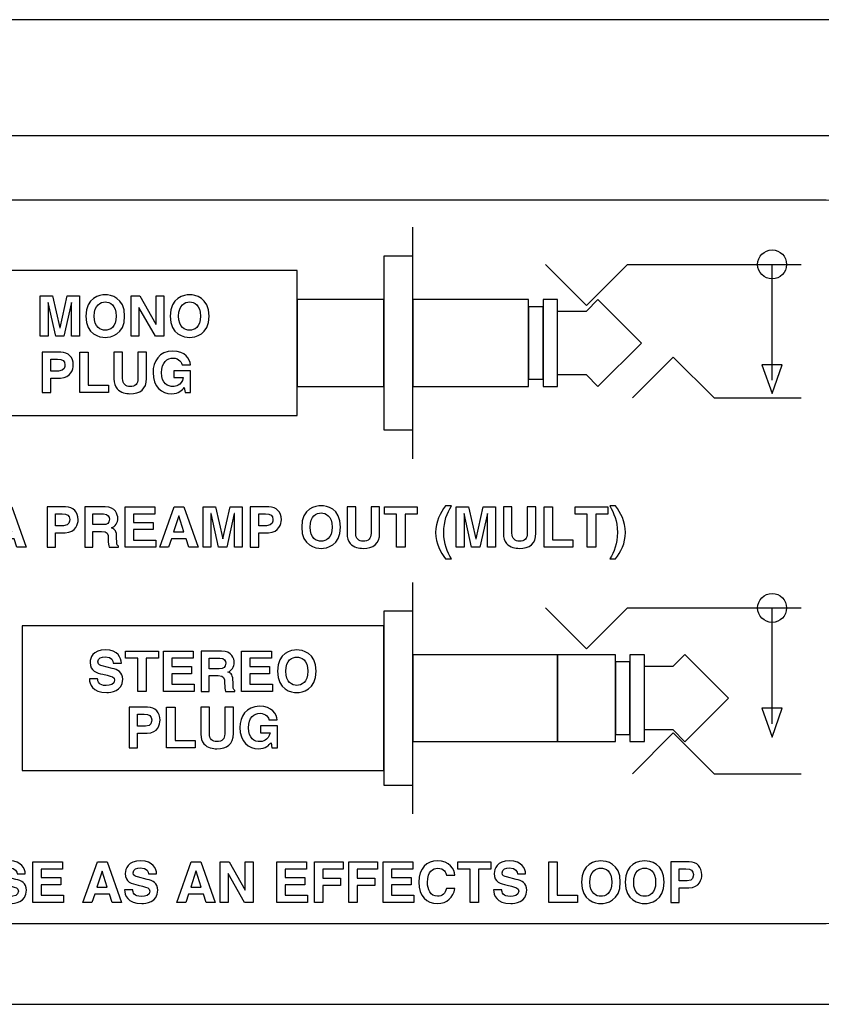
# Model space of a CAD drawing. Extents: x -109.8 to -92.6, y 118.2 to 119.9.
# Tile 16 of 18: x -100.1 to -98.7, y 118.2 to 119.9. Entities that reach past the tile are written whole.
import ezdxf

# ---------------------------------------------------------------- set-up
doc = ezdxf.new("R2010")
doc.units = 0
doc.header["$MEASUREMENT"] = 0
doc.layers.add('LAYER_1', color=160, linetype='CONTINUOUS')

# ---------------------------------------------------------------- blocks, each defined once
blk = doc.blocks.new('AI9-BLK40')
at = {"layer": 'LAYER_1', "color": 7}
for points in [[(-18.969, -0.887), (-19.339, -0.887), (-19.339, 0.887), (-18.077, 0.887), (-18.077, 0.573), (-18.969, 0.573), (-18.969, 0.173), (-18.189, 0.173), (-18.189, -0.141), (-18.969, -0.141)], [(-8.706, 0.573), (-9.647, 0.573), (-9.647, 0.2), (-8.783, 0.2), (-8.783, -0.114), (-9.647, -0.114), (-9.647, -0.573), (-8.664, -0.573), (-8.664, -0.887), (-10.01, -0.887), (-10.01, 0.887), (-8.706, 0.887)], [(-7.425, -0.887), (-7.815, -0.887), (-7.182, 0.887), (-6.755, 0.887), (-6.131, -0.887), (-6.533, -0.887), (-6.647, -0.521), (-7.301, -0.521)], [(-3.308, -0.887), (-3.698, -0.887), (-3.066, 0.887), (-2.639, 0.887), (-2.014, -0.887), (-2.416, -0.887), (-2.53, -0.521), (-3.185, -0.521)], [(-0.695, 0.887), (-0.35, 0.887), (-0.35, -0.887), (-0.72, -0.887), (-1.443, 0.378), (-1.449, 0.378), (-1.449, -0.887), (-1.794, -0.887), (-1.794, 0.887), (-1.404, 0.887), (-0.7, -0.348), (-0.695, -0.348)], [(1.996, 0.573), (1.056, 0.573), (1.056, 0.2), (1.92, 0.2), (1.92, -0.114), (1.056, -0.114), (1.056, -0.573), (2.038, -0.573), (2.038, -0.887), (0.692, -0.887), (0.692, 0.887), (1.996, 0.887)], [(2.71, -0.887), (2.34, -0.887), (2.34, 0.887), (3.602, 0.887), (3.602, 0.573), (2.71, 0.573), (2.71, 0.173), (3.49, 0.173), (3.49, -0.141), (2.71, -0.141)], [(4.219, -0.887), (3.849, -0.887), (3.849, 0.887), (5.11, 0.887), (5.11, 0.573), (4.219, 0.573), (4.219, 0.173), (4.999, 0.173), (4.999, -0.141), (4.219, -0.141)], [(6.661, 0.573), (5.72, 0.573), (5.72, 0.2), (6.585, 0.2), (6.585, -0.114), (5.72, -0.114), (5.72, -0.573), (6.703, -0.573), (6.703, -0.887), (5.357, -0.887), (5.357, 0.887), (6.661, 0.887)], [(9.541, -0.887), (9.17, -0.887), (9.17, 0.573), (8.634, 0.573), (8.634, 0.887), (10.076, 0.887), (10.076, 0.573), (9.541, 0.573)], [(13, -0.566), (13.882, -0.566), (13.882, -0.887), (12.63, -0.887), (12.63, 0.887), (13, 0.887)], [(-7.202, -0.215), (-6.75, -0.215), (-6.97, 0.486), (-6.975, 0.486)], [(-3.086, -0.215), (-2.634, -0.215), (-2.854, 0.486), (-2.858, 0.486)]]:
    blk.add_lwpolyline(points, close=True, dxfattribs=at)
for points, knots in [([(-17.058, 0.934), (-16.823, 0.934), (-16.206, 0.832), (-16.206, 0), (-16.206, -0.832), (-16.823, -0.934), (-17.058, -0.934), (-17.292, -0.934), (-17.91, -0.832), (-17.91, 0), (-17.91, 0.832), (-17.292, 0.934), (-17.058, 0.934)], [0, 0, 0, 0, 1, 1, 1, 2, 2, 2, 3, 3, 3, 4, 4, 4, 4]), ([(-15.909, 0.887), (-15.909, 0.887), (-15.013, 0.887), (-15.013, 0.887), (-14.541, 0.887), (-14.455, 0.538), (-14.455, 0.385), (-14.455, 0.19), (-14.554, 0.022), (-14.729, -0.037), (-14.583, -0.101), (-14.504, -0.156), (-14.504, -0.486), (-14.504, -0.746), (-14.504, -0.81), (-14.425, -0.84), (-14.425, -0.84), (-14.425, -0.887), (-14.425, -0.887), (-14.425, -0.887), (-14.835, -0.887), (-14.835, -0.887), (-14.86, -0.803), (-14.875, -0.711), (-14.875, -0.528), (-14.875, -0.287), (-14.889, -0.193), (-15.164, -0.193), (-15.164, -0.193), (-15.546, -0.193), (-15.546, -0.193), (-15.546, -0.193), (-15.546, -0.887), (-15.546, -0.887), (-15.546, -0.887), (-15.909, -0.887), (-15.909, -0.887), (-15.909, -0.887), (-15.909, 0.887), (-15.909, 0.887)], [0, 0, 0, 0, 1, 1, 1, 2, 2, 2, 3, 3, 3, 4, 4, 4, 5, 5, 5, 6, 6, 6, 7, 7, 7, 8, 8, 8, 9, 9, 9, 10, 10, 10, 11, 11, 11, 12, 12, 12, 13, 13, 13, 13]), ([(-12.02, -0.267), (-12.02, -0.734), (-12.301, -0.934), (-12.749, -0.934), (-12.912, -0.934), (-13.153, -0.894), (-13.312, -0.719), (-13.408, -0.61), (-13.445, -0.466), (-13.45, -0.289), (-13.45, -0.289), (-13.45, 0.887), (-13.45, 0.887), (-13.45, 0.887), (-13.072, 0.887), (-13.072, 0.887), (-13.072, 0.887), (-13.072, -0.265), (-13.072, -0.265), (-13.072, -0.511), (-12.929, -0.62), (-12.756, -0.62), (-12.502, -0.62), (-12.398, -0.496), (-12.398, -0.282), (-12.398, -0.282), (-12.398, 0.887), (-12.398, 0.887), (-12.398, 0.887), (-12.02, 0.887), (-12.02, 0.887), (-12.02, 0.887), (-12.02, -0.267), (-12.02, -0.267)], [0, 0, 0, 0, 1, 1, 1, 2, 2, 2, 3, 3, 3, 4, 4, 4, 5, 5, 5, 6, 6, 6, 7, 7, 7, 8, 8, 8, 9, 9, 9, 10, 10, 10, 11, 11, 11, 11]), ([(-11.393, -0.341), (-11.391, -0.44), (-11.341, -0.627), (-11.017, -0.627), (-10.842, -0.627), (-10.647, -0.585), (-10.647, -0.398), (-10.647, -0.259), (-10.78, -0.223), (-10.968, -0.178), (-10.968, -0.178), (-11.158, -0.134), (-11.158, -0.134), (-11.445, -0.067), (-11.721, -0.003), (-11.721, 0.388), (-11.721, 0.585), (-11.615, 0.934), (-11.04, 0.934), (-10.497, 0.934), (-10.351, 0.578), (-10.348, 0.36), (-10.348, 0.36), (-10.704, 0.36), (-10.704, 0.36), (-10.714, 0.44), (-10.744, 0.627), (-11.067, 0.627), (-11.208, 0.627), (-11.376, 0.575), (-11.376, 0.415), (-11.376, 0.276), (-11.262, 0.247), (-11.188, 0.229), (-11.188, 0.229), (-10.756, 0.123), (-10.756, 0.123), (-10.514, 0.064), (-10.292, -0.034), (-10.292, -0.353), (-10.292, -0.887), (-10.835, -0.934), (-10.99, -0.934), (-11.637, -0.934), (-11.748, -0.561), (-11.748, -0.341), (-11.748, -0.341), (-11.393, -0.341), (-11.393, -0.341)], [0, 0, 0, 0, 1, 1, 1, 2, 2, 2, 3, 3, 3, 4, 4, 4, 5, 5, 5, 6, 6, 6, 7, 7, 7, 8, 8, 8, 9, 9, 9, 10, 10, 10, 11, 11, 11, 12, 12, 12, 13, 13, 13, 14, 14, 14, 15, 15, 15, 16, 16, 16, 16]), ([(-5.629, -0.341), (-5.627, -0.44), (-5.577, -0.627), (-5.254, -0.627), (-5.078, -0.627), (-4.883, -0.585), (-4.883, -0.398), (-4.883, -0.259), (-5.017, -0.223), (-5.205, -0.178), (-5.205, -0.178), (-5.395, -0.134), (-5.395, -0.134), (-5.681, -0.067), (-5.958, -0.003), (-5.958, 0.388), (-5.958, 0.585), (-5.851, 0.934), (-5.276, 0.934), (-4.733, 0.934), (-4.587, 0.578), (-4.585, 0.36), (-4.585, 0.36), (-4.94, 0.36), (-4.94, 0.36), (-4.95, 0.44), (-4.98, 0.627), (-5.303, 0.627), (-5.444, 0.627), (-5.612, 0.575), (-5.612, 0.415), (-5.612, 0.276), (-5.498, 0.247), (-5.424, 0.229), (-5.424, 0.229), (-4.992, 0.123), (-4.992, 0.123), (-4.75, 0.064), (-4.528, -0.034), (-4.528, -0.353), (-4.528, -0.887), (-5.071, -0.934), (-5.227, -0.934), (-5.874, -0.934), (-5.985, -0.561), (-5.985, -0.341), (-5.985, -0.341), (-5.629, -0.341), (-5.629, -0.341)], [0, 0, 0, 0, 1, 1, 1, 2, 2, 2, 3, 3, 3, 4, 4, 4, 5, 5, 5, 6, 6, 6, 7, 7, 7, 8, 8, 8, 9, 9, 9, 10, 10, 10, 11, 11, 11, 12, 12, 12, 13, 13, 13, 14, 14, 14, 15, 15, 15, 16, 16, 16, 16]), ([(8.135, 0.306), (8.106, 0.412), (8.049, 0.613), (7.743, 0.613), (7.565, 0.613), (7.303, 0.494), (7.303, -0.008), (7.303, -0.326), (7.429, -0.613), (7.743, -0.613), (7.947, -0.613), (8.091, -0.496), (8.135, -0.279), (8.135, -0.279), (8.506, -0.279), (8.506, -0.279), (8.432, -0.664), (8.18, -0.934), (7.735, -0.934), (7.264, -0.934), (6.925, -0.615), (6.925, -0.003), (6.925, 0.617), (7.283, 0.934), (7.74, 0.934), (8.271, 0.934), (8.486, 0.568), (8.506, 0.306), (8.506, 0.306), (8.135, 0.306), (8.135, 0.306)], [0, 0, 0, 0, 1, 1, 1, 2, 2, 2, 3, 3, 3, 4, 4, 4, 5, 5, 5, 6, 6, 6, 7, 7, 7, 8, 8, 8, 9, 9, 9, 10, 10, 10, 10]), ([(10.56, -0.341), (10.563, -0.44), (10.612, -0.627), (10.935, -0.627), (11.111, -0.627), (11.306, -0.585), (11.306, -0.398), (11.306, -0.259), (11.173, -0.223), (10.985, -0.178), (10.985, -0.178), (10.795, -0.134), (10.795, -0.134), (10.508, -0.067), (10.232, -0.003), (10.232, 0.388), (10.232, 0.585), (10.338, 0.934), (10.913, 0.934), (11.457, 0.934), (11.602, 0.578), (11.605, 0.36), (11.605, 0.36), (11.249, 0.36), (11.249, 0.36), (11.239, 0.44), (11.21, 0.627), (10.886, 0.627), (10.745, 0.627), (10.577, 0.575), (10.577, 0.415), (10.577, 0.276), (10.691, 0.247), (10.765, 0.229), (10.765, 0.229), (11.197, 0.123), (11.197, 0.123), (11.439, 0.064), (11.662, -0.034), (11.662, -0.353), (11.662, -0.887), (11.118, -0.934), (10.963, -0.934), (10.316, -0.934), (10.205, -0.561), (10.205, -0.341), (10.205, -0.341), (10.56, -0.341), (10.56, -0.341)], [0, 0, 0, 0, 1, 1, 1, 2, 2, 2, 3, 3, 3, 4, 4, 4, 5, 5, 5, 6, 6, 6, 7, 7, 7, 8, 8, 8, 9, 9, 9, 10, 10, 10, 11, 11, 11, 12, 12, 12, 13, 13, 13, 14, 14, 14, 15, 15, 15, 16, 16, 16, 16]), ([(14.911, 0.934), (15.146, 0.934), (15.763, 0.832), (15.763, 0), (15.763, -0.832), (15.146, -0.934), (14.911, -0.934), (14.677, -0.934), (14.059, -0.832), (14.059, 0), (14.059, 0.832), (14.677, 0.934), (14.911, 0.934)], [0, 0, 0, 0, 1, 1, 1, 2, 2, 2, 3, 3, 3, 4, 4, 4, 4]), ([(16.832, 0.934), (17.067, 0.934), (17.684, 0.832), (17.684, 0), (17.684, -0.832), (17.067, -0.934), (16.832, -0.934), (16.598, -0.934), (15.981, -0.832), (15.981, 0), (15.981, 0.832), (16.598, 0.934), (16.832, 0.934)], [0, 0, 0, 0, 1, 1, 1, 2, 2, 2, 3, 3, 3, 4, 4, 4, 4]), ([(18.351, -0.887), (18.351, -0.887), (17.981, -0.887), (17.981, -0.887), (17.981, -0.887), (17.981, 0.887), (17.981, 0.887), (17.981, 0.887), (18.791, 0.887), (18.791, 0.887), (19.134, 0.887), (19.341, 0.667), (19.341, 0.318), (19.341, 0.158), (19.253, -0.247), (18.776, -0.247), (18.776, -0.247), (18.351, -0.247), (18.351, -0.247), (18.351, -0.247), (18.351, -0.887), (18.351, -0.887)], [0, 0, 0, 0, 1, 1, 1, 2, 2, 2, 3, 3, 3, 4, 4, 4, 5, 5, 5, 6, 6, 6, 7, 7, 7, 7]), ([(-17.058, -0.62), (-16.858, -0.62), (-16.576, -0.496), (-16.576, 0), (-16.576, 0.496), (-16.858, 0.619), (-17.058, 0.619), (-17.258, 0.619), (-17.539, 0.496), (-17.539, 0), (-17.539, -0.496), (-17.258, -0.62), (-17.058, -0.62)], [0, 0, 0, 0, 1, 1, 1, 2, 2, 2, 3, 3, 3, 4, 4, 4, 4]), ([(-15.112, 0.106), (-14.919, 0.106), (-14.825, 0.173), (-14.825, 0.348), (-14.825, 0.442), (-14.867, 0.58), (-15.085, 0.58), (-15.085, 0.58), (-15.546, 0.58), (-15.546, 0.58), (-15.546, 0.58), (-15.546, 0.106), (-15.546, 0.106), (-15.546, 0.106), (-15.112, 0.106), (-15.112, 0.106)], [0, 0, 0, 0, 1, 1, 1, 2, 2, 2, 3, 3, 3, 4, 4, 4, 5, 5, 5, 5]), ([(14.911, -0.62), (15.111, -0.62), (15.393, -0.496), (15.393, 0), (15.393, 0.496), (15.111, 0.619), (14.911, 0.619), (14.711, 0.619), (14.43, 0.496), (14.43, 0), (14.43, -0.496), (14.711, -0.62), (14.911, -0.62)], [0, 0, 0, 0, 1, 1, 1, 2, 2, 2, 3, 3, 3, 4, 4, 4, 4]), ([(16.832, -0.62), (17.033, -0.62), (17.314, -0.496), (17.314, 0), (17.314, 0.496), (17.033, 0.619), (16.832, 0.619), (16.633, 0.619), (16.351, 0.496), (16.351, 0), (16.351, -0.496), (16.633, -0.62), (16.832, -0.62)], [0, 0, 0, 0, 1, 1, 1, 2, 2, 2, 3, 3, 3, 4, 4, 4, 4]), ([(18.694, 0.059), (18.971, 0.059), (18.971, 0.257), (18.971, 0.336), (18.971, 0.508), (18.875, 0.58), (18.645, 0.58), (18.645, 0.58), (18.351, 0.58), (18.351, 0.58), (18.351, 0.58), (18.351, 0.059), (18.351, 0.059), (18.351, 0.059), (18.694, 0.059), (18.694, 0.059)], [0, 0, 0, 0, 1, 1, 1, 2, 2, 2, 3, 3, 3, 4, 4, 4, 5, 5, 5, 5])]:
    blk.add_open_spline(points, degree=3, knots=knots, dxfattribs=at)
blk = doc.blocks.new('AI9-BLK38')
at = {"layer": 'LAYER_1', "color": 7}
for points in [[(-2.483, 0.348), (-2.853, 0.348), (-2.853, 1.808), (-3.389, 1.808), (-3.389, 2.121), (-1.947, 2.121), (-1.947, 1.808), (-2.483, 1.808)], [(-0.423, 1.808), (-1.364, 1.808), (-1.364, 1.435), (-0.5, 1.435), (-0.5, 1.121), (-1.364, 1.121), (-1.364, 0.662), (-0.381, 0.662), (-0.381, 0.348), (-1.727, 0.348), (-1.727, 2.121), (-0.423, 2.121)], [(3.007, 1.808), (2.066, 1.808), (2.066, 1.435), (2.93, 1.435), (2.93, 1.121), (2.066, 1.121), (2.066, 0.662), (3.049, 0.662), (3.049, 0.348), (1.703, 0.348), (1.703, 2.121), (3.007, 2.121)], [(-1.219, -1.8), (-0.337, -1.8), (-0.337, -2.121), (-1.589, -2.121), (-1.589, -0.348), (-1.219, -0.348)]]:
    blk.add_lwpolyline(points, close=True, dxfattribs=at)
for points, knots in [([(-4.619, 0.894), (-4.616, 0.795), (-4.567, 0.607), (-4.244, 0.607), (-4.068, 0.607), (-3.873, 0.649), (-3.873, 0.837), (-3.873, 0.975), (-4.007, 1.013), (-4.194, 1.057), (-4.194, 1.057), (-4.385, 1.101), (-4.385, 1.101), (-4.671, 1.168), (-4.948, 1.232), (-4.948, 1.622), (-4.948, 1.82), (-4.841, 2.168), (-4.266, 2.168), (-3.723, 2.168), (-3.577, 1.812), (-3.574, 1.595), (-3.574, 1.595), (-3.93, 1.595), (-3.93, 1.595), (-3.94, 1.674), (-3.969, 1.862), (-4.293, 1.862), (-4.434, 1.862), (-4.602, 1.81), (-4.602, 1.65), (-4.602, 1.511), (-4.488, 1.482), (-4.414, 1.465), (-4.414, 1.465), (-3.982, 1.358), (-3.982, 1.358), (-3.74, 1.299), (-3.518, 1.2), (-3.518, 0.882), (-3.518, 0.348), (-4.061, 0.301), (-4.216, 0.301), (-4.863, 0.301), (-4.975, 0.674), (-4.975, 0.894), (-4.975, 0.894), (-4.619, 0.894), (-4.619, 0.894)], [0, 0, 0, 0, 1, 1, 1, 2, 2, 2, 3, 3, 3, 4, 4, 4, 5, 5, 5, 6, 6, 6, 7, 7, 7, 8, 8, 8, 9, 9, 9, 10, 10, 10, 11, 11, 11, 12, 12, 12, 13, 13, 13, 14, 14, 14, 15, 15, 15, 16, 16, 16, 16]), ([(4.123, 2.168), (4.357, 2.168), (4.975, 2.067), (4.975, 1.234), (4.975, 0.403), (4.357, 0.301), (4.123, 0.301), (3.888, 0.301), (3.271, 0.403), (3.271, 1.234), (3.271, 2.067), (3.888, 2.168), (4.123, 2.168)], [0, 0, 0, 0, 1, 1, 1, 2, 2, 2, 3, 3, 3, 4, 4, 4, 4]), ([(-0.08, 2.121), (-0.08, 2.121), (0.816, 2.121), (0.816, 2.121), (1.288, 2.121), (1.374, 1.773), (1.374, 1.62), (1.374, 1.425), (1.275, 1.257), (1.1, 1.198), (1.246, 1.133), (1.325, 1.079), (1.325, 0.748), (1.325, 0.489), (1.325, 0.425), (1.404, 0.395), (1.404, 0.395), (1.404, 0.348), (1.404, 0.348), (1.404, 0.348), (0.994, 0.348), (0.994, 0.348), (0.969, 0.432), (0.955, 0.523), (0.955, 0.706), (0.955, 0.948), (0.939, 1.042), (0.666, 1.042), (0.666, 1.042), (0.283, 1.042), (0.283, 1.042), (0.283, 1.042), (0.283, 0.348), (0.283, 0.348), (0.283, 0.348), (-0.08, 0.348), (-0.08, 0.348), (-0.08, 0.348), (-0.08, 2.121), (-0.08, 2.121)], [0, 0, 0, 0, 1, 1, 1, 2, 2, 2, 3, 3, 3, 4, 4, 4, 5, 5, 5, 6, 6, 6, 7, 7, 7, 8, 8, 8, 9, 9, 9, 10, 10, 10, 11, 11, 11, 12, 12, 12, 13, 13, 13, 13]), ([(0.717, 1.341), (0.91, 1.341), (1.004, 1.407), (1.004, 1.583), (1.004, 1.677), (0.962, 1.815), (0.744, 1.815), (0.744, 1.815), (0.283, 1.815), (0.283, 1.815), (0.283, 1.815), (0.283, 1.341), (0.283, 1.341), (0.283, 1.341), (0.717, 1.341), (0.717, 1.341)], [0, 0, 0, 0, 1, 1, 1, 2, 2, 2, 3, 3, 3, 4, 4, 4, 5, 5, 5, 5]), ([(4.123, 0.615), (4.323, 0.615), (4.604, 0.738), (4.604, 1.234), (4.604, 1.731), (4.323, 1.854), (4.123, 1.854), (3.923, 1.854), (3.641, 1.731), (3.641, 1.234), (3.641, 0.738), (3.923, 0.615), (4.123, 0.615)], [0, 0, 0, 0, 1, 1, 1, 2, 2, 2, 3, 3, 3, 4, 4, 4, 4]), ([(-2.866, -2.121), (-2.866, -2.121), (-3.236, -2.121), (-3.236, -2.121), (-3.236, -2.121), (-3.236, -0.348), (-3.236, -0.348), (-3.236, -0.348), (-2.426, -0.348), (-2.426, -0.348), (-2.083, -0.348), (-1.876, -0.568), (-1.876, -0.916), (-1.876, -1.077), (-1.964, -1.482), (-2.441, -1.482), (-2.441, -1.482), (-2.866, -1.482), (-2.866, -1.482), (-2.866, -1.482), (-2.866, -2.121), (-2.866, -2.121)], [0, 0, 0, 0, 1, 1, 1, 2, 2, 2, 3, 3, 3, 4, 4, 4, 5, 5, 5, 6, 6, 6, 7, 7, 7, 7]), ([(1.34, -1.502), (1.34, -1.968), (1.058, -2.168), (0.611, -2.168), (0.448, -2.168), (0.206, -2.129), (0.048, -1.954), (-0.048, -1.845), (-0.085, -1.702), (-0.09, -1.524), (-0.09, -1.524), (-0.09, -0.348), (-0.09, -0.348), (-0.09, -0.348), (0.288, -0.348), (0.288, -0.348), (0.288, -0.348), (0.288, -1.499), (0.288, -1.499), (0.288, -1.746), (0.431, -1.854), (0.604, -1.854), (0.858, -1.854), (0.962, -1.731), (0.962, -1.516), (0.962, -1.516), (0.962, -0.348), (0.962, -0.348), (0.962, -0.348), (1.34, -0.348), (1.34, -0.348), (1.34, -0.348), (1.34, -1.502), (1.34, -1.502)], [0, 0, 0, 0, 1, 1, 1, 2, 2, 2, 3, 3, 3, 4, 4, 4, 5, 5, 5, 6, 6, 6, 7, 7, 7, 8, 8, 8, 9, 9, 9, 10, 10, 10, 11, 11, 11, 11]), ([(2.535, -1.165), (2.535, -1.165), (3.276, -1.165), (3.276, -1.165), (3.276, -1.165), (3.276, -2.121), (3.276, -2.121), (3.276, -2.121), (3.029, -2.121), (3.029, -2.121), (3.029, -2.121), (2.992, -1.899), (2.992, -1.899), (2.898, -2.007), (2.762, -2.168), (2.438, -2.168), (2.011, -2.168), (1.624, -1.862), (1.624, -1.24), (1.624, -0.756), (1.893, -0.299), (2.49, -0.301), (3.034, -0.301), (3.248, -0.654), (3.268, -0.899), (3.268, -0.899), (2.898, -0.899), (2.898, -0.899), (2.898, -0.83), (2.772, -0.607), (2.51, -0.607), (2.246, -0.607), (2.002, -0.79), (2.002, -1.245), (2.002, -1.728), (2.266, -1.854), (2.518, -1.854), (2.599, -1.854), (2.871, -1.823), (2.947, -1.465), (2.947, -1.465), (2.535, -1.465), (2.535, -1.465), (2.535, -1.465), (2.535, -1.165), (2.535, -1.165)], [0, 0, 0, 0, 1, 1, 1, 2, 2, 2, 3, 3, 3, 4, 4, 4, 5, 5, 5, 6, 6, 6, 7, 7, 7, 8, 8, 8, 9, 9, 9, 10, 10, 10, 11, 11, 11, 12, 12, 12, 13, 13, 13, 14, 14, 14, 15, 15, 15, 15]), ([(-2.522, -1.176), (-2.246, -1.176), (-2.246, -0.978), (-2.246, -0.899), (-2.246, -0.726), (-2.342, -0.654), (-2.572, -0.654), (-2.572, -0.654), (-2.866, -0.654), (-2.866, -0.654), (-2.866, -0.654), (-2.866, -1.176), (-2.866, -1.176), (-2.866, -1.176), (-2.522, -1.176), (-2.522, -1.176)], [0, 0, 0, 0, 1, 1, 1, 2, 2, 2, 3, 3, 3, 4, 4, 4, 5, 5, 5, 5])]:
    blk.add_open_spline(points, degree=3, knots=knots, dxfattribs=at)
blk = doc.blocks.new('AI9-BLK35')
at = {"layer": 'LAYER_1', "color": 7}
for points in [[(-11.549, -0.653), (-11.939, -0.653), (-11.307, 1.12), (-10.88, 1.12), (-10.255, -0.653), (-10.658, -0.653), (-10.771, -0.288), (-11.426, -0.288)], [(-4.598, 0.806), (-5.539, 0.806), (-5.539, 0.434), (-4.674, 0.434), (-4.674, 0.12), (-5.539, 0.12), (-5.539, -0.339), (-4.556, -0.339), (-4.556, -0.653), (-5.902, -0.653), (-5.902, 1.12), (-4.598, 1.12)], [(-4.003, -0.653), (-4.393, -0.653), (-3.76, 1.12), (-3.333, 1.12), (-2.709, -0.653), (-3.111, -0.653), (-3.225, -0.288), (-3.879, -0.288)], [(-0.77, -0.653), (-1.116, -0.653), (-1.116, 0.829), (-1.121, 0.829), (-1.452, -0.653), (-1.815, -0.653), (-2.138, 0.829), (-2.143, 0.829), (-2.143, -0.653), (-2.489, -0.653), (-2.489, 1.12), (-1.948, 1.12), (-1.627, -0.277), (-1.622, -0.277), (-1.306, 1.12), (-0.77, 1.12)], [(6.376, -0.653), (6.006, -0.653), (6.006, 0.806), (5.47, 0.806), (5.47, 1.12), (6.912, 1.12), (6.912, 0.806), (6.376, 0.806)], [(10.342, -0.653), (9.996, -0.653), (9.996, 0.829), (9.992, 0.829), (9.661, -0.653), (9.297, -0.653), (8.974, 0.829), (8.969, 0.829), (8.969, -0.653), (8.624, -0.653), (8.624, 1.12), (9.164, 1.12), (9.485, -0.277), (9.49, -0.277), (9.806, 1.12), (10.342, 1.12)], [(12.851, -0.332), (13.733, -0.332), (13.733, -0.653), (12.481, -0.653), (12.481, 1.12), (12.851, 1.12)], [(14.743, -0.653), (14.372, -0.653), (14.372, 0.806), (13.836, 0.806), (13.836, 1.12), (15.278, 1.12), (15.278, 0.806), (14.743, 0.806)], [(-11.327, 0.019), (-10.875, 0.019), (-11.095, 0.72), (-11.1, 0.72)], [(-3.78, 0.019), (-3.328, 0.019), (-3.548, 0.72), (-3.553, 0.72)]]:
    blk.add_lwpolyline(points, close=True, dxfattribs=at)
for points, knots in [([(-16.024, 0.481), (-16.024, 1.051), (-15.606, 1.1), (-15.451, 1.1), (-15.115, 1.1), (-14.848, 0.903), (-14.848, 0.547), (-14.848, 0.246), (-15.044, 0.093), (-15.214, -0.023), (-15.446, -0.186), (-15.567, -0.266), (-15.606, -0.347), (-15.606, -0.347), (-14.846, -0.347), (-14.846, -0.347), (-14.846, -0.347), (-14.846, -0.653), (-14.846, -0.653), (-14.846, -0.653), (-16.044, -0.653), (-16.044, -0.653), (-16.031, -0.448), (-16.016, -0.233), (-15.636, 0.043), (-15.32, 0.273), (-15.194, 0.362), (-15.194, 0.559), (-15.194, 0.675), (-15.268, 0.809), (-15.436, 0.809), (-15.678, 0.809), (-15.685, 0.609), (-15.688, 0.481), (-15.688, 0.481), (-16.024, 0.481), (-16.024, 0.481)], [0, 0, 0, 0, 1, 1, 1, 2, 2, 2, 3, 3, 3, 4, 4, 4, 5, 5, 5, 6, 6, 6, 7, 7, 7, 8, 8, 8, 9, 9, 9, 10, 10, 10, 11, 11, 11, 12, 12, 12, 12]), ([(-14.048, -0.7), (-14.5, -0.7), (-14.656, -0.406), (-14.656, -0.166), (-14.656, -0.077), (-14.656, 0.155), (-14.389, 0.278), (-14.527, 0.347), (-14.602, 0.458), (-14.602, 0.621), (-14.602, 0.92), (-14.362, 1.1), (-14.056, 1.1), (-13.693, 1.1), (-13.5, 0.886), (-13.5, 0.643), (-13.5, 0.493), (-13.562, 0.364), (-13.703, 0.291), (-13.535, 0.206), (-13.441, 0.096), (-13.441, -0.132), (-13.441, -0.354), (-13.584, -0.7), (-14.048, -0.7)], [0, 0, 0, 0, 1, 1, 1, 2, 2, 2, 3, 3, 3, 4, 4, 4, 5, 5, 5, 6, 6, 6, 7, 7, 7, 8, 8, 8, 8]), ([(-12.456, 0.656), (-12.465, 0.755), (-12.53, 0.824), (-12.658, 0.824), (-12.883, 0.824), (-12.934, 0.567), (-12.947, 0.34), (-12.947, 0.34), (-12.942, 0.335), (-12.942, 0.335), (-12.895, 0.399), (-12.809, 0.481), (-12.613, 0.481), (-12.251, 0.481), (-12.078, 0.202), (-12.078, -0.06), (-12.078, -0.443), (-12.312, -0.7), (-12.651, -0.7), (-13.181, -0.7), (-13.285, -0.255), (-13.285, 0.182), (-13.285, 0.515), (-13.241, 1.1), (-12.633, 1.1), (-12.562, 1.1), (-12.362, 1.073), (-12.275, 0.987), (-12.179, 0.893), (-12.144, 0.841), (-12.112, 0.656), (-12.112, 0.656), (-12.456, 0.656), (-12.456, 0.656)], [0, 0, 0, 0, 1, 1, 1, 2, 2, 2, 3, 3, 3, 4, 4, 4, 5, 5, 5, 6, 6, 6, 7, 7, 7, 8, 8, 8, 9, 9, 9, 10, 10, 10, 11, 11, 11, 11]), ([(-8.961, -0.653), (-8.961, -0.653), (-9.332, -0.653), (-9.332, -0.653), (-9.332, -0.653), (-9.332, 1.12), (-9.332, 1.12), (-9.332, 1.12), (-8.522, 1.12), (-8.522, 1.12), (-8.178, 1.12), (-7.971, 0.9), (-7.971, 0.552), (-7.971, 0.392), (-8.06, -0.013), (-8.536, -0.013), (-8.536, -0.013), (-8.961, -0.013), (-8.961, -0.013), (-8.961, -0.013), (-8.961, -0.653), (-8.961, -0.653)], [0, 0, 0, 0, 1, 1, 1, 2, 2, 2, 3, 3, 3, 4, 4, 4, 5, 5, 5, 6, 6, 6, 7, 7, 7, 7]), ([(-7.684, 1.12), (-7.684, 1.12), (-6.788, 1.12), (-6.788, 1.12), (-6.316, 1.12), (-6.23, 0.772), (-6.23, 0.619), (-6.23, 0.424), (-6.329, 0.256), (-6.504, 0.197), (-6.358, 0.132), (-6.28, 0.078), (-6.28, -0.253), (-6.28, -0.512), (-6.28, -0.576), (-6.2, -0.606), (-6.2, -0.606), (-6.2, -0.653), (-6.2, -0.653), (-6.2, -0.653), (-6.61, -0.653), (-6.61, -0.653), (-6.635, -0.569), (-6.65, -0.478), (-6.65, -0.295), (-6.65, -0.053), (-6.665, 0.041), (-6.939, 0.041), (-6.939, 0.041), (-7.322, 0.041), (-7.322, 0.041), (-7.322, 0.041), (-7.322, -0.653), (-7.322, -0.653), (-7.322, -0.653), (-7.684, -0.653), (-7.684, -0.653), (-7.684, -0.653), (-7.684, 1.12), (-7.684, 1.12)], [0, 0, 0, 0, 1, 1, 1, 2, 2, 2, 3, 3, 3, 4, 4, 4, 5, 5, 5, 6, 6, 6, 7, 7, 7, 8, 8, 8, 9, 9, 9, 10, 10, 10, 11, 11, 11, 12, 12, 12, 13, 13, 13, 13]), ([(-0.044, -0.653), (-0.044, -0.653), (-0.415, -0.653), (-0.415, -0.653), (-0.415, -0.653), (-0.415, 1.12), (-0.415, 1.12), (-0.415, 1.12), (0.395, 1.12), (0.395, 1.12), (0.738, 1.12), (0.946, 0.9), (0.946, 0.552), (0.946, 0.392), (0.857, -0.013), (0.381, -0.013), (0.381, -0.013), (-0.044, -0.013), (-0.044, -0.013), (-0.044, -0.013), (-0.044, -0.653), (-0.044, -0.653)], [0, 0, 0, 0, 1, 1, 1, 2, 2, 2, 3, 3, 3, 4, 4, 4, 5, 5, 5, 6, 6, 6, 7, 7, 7, 7]), ([(2.692, 1.167), (2.926, 1.167), (3.544, 1.066), (3.544, 0.233), (3.544, -0.598), (2.926, -0.7), (2.692, -0.7), (2.457, -0.7), (1.84, -0.598), (1.84, 0.233), (1.84, 1.066), (2.457, 1.167), (2.692, 1.167)], [0, 0, 0, 0, 1, 1, 1, 2, 2, 2, 3, 3, 3, 4, 4, 4, 4]), ([(5.26, -0.033), (5.26, -0.5), (4.979, -0.7), (4.532, -0.7), (4.369, -0.7), (4.127, -0.66), (3.969, -0.485), (3.872, -0.376), (3.835, -0.233), (3.83, -0.055), (3.83, -0.055), (3.83, 1.12), (3.83, 1.12), (3.83, 1.12), (4.208, 1.12), (4.208, 1.12), (4.208, 1.12), (4.208, -0.031), (4.208, -0.031), (4.208, -0.277), (4.351, -0.386), (4.524, -0.386), (4.779, -0.386), (4.882, -0.263), (4.882, -0.048), (4.882, -0.048), (4.882, 1.12), (4.882, 1.12), (4.882, 1.12), (5.26, 1.12), (5.26, 1.12), (5.26, 1.12), (5.26, -0.033), (5.26, -0.033)], [0, 0, 0, 0, 1, 1, 1, 2, 2, 2, 3, 3, 3, 4, 4, 4, 5, 5, 5, 6, 6, 6, 7, 7, 7, 8, 8, 8, 9, 9, 9, 10, 10, 10, 11, 11, 11, 11]), ([(8.152, -1.167), (7.932, -0.87), (7.717, -0.49), (7.717, -0.009), (7.717, 0.473), (7.922, 0.853), (8.152, 1.16), (8.152, 1.16), (8.406, 1.16), (8.406, 1.16), (8.216, 0.836), (8.073, 0.503), (8.073, -0.009), (8.073, -0.52), (8.226, -0.853), (8.406, -1.167), (8.406, -1.167), (8.152, -1.167), (8.152, -1.167)], [0, 0, 0, 0, 1, 1, 1, 2, 2, 2, 3, 3, 3, 4, 4, 4, 5, 5, 5, 6, 6, 6, 6]), ([(12.118, -0.033), (12.118, -0.5), (11.836, -0.7), (11.389, -0.7), (11.226, -0.7), (10.984, -0.66), (10.826, -0.485), (10.73, -0.376), (10.693, -0.233), (10.688, -0.055), (10.688, -0.055), (10.688, 1.12), (10.688, 1.12), (10.688, 1.12), (11.066, 1.12), (11.066, 1.12), (11.066, 1.12), (11.066, -0.031), (11.066, -0.031), (11.066, -0.277), (11.209, -0.386), (11.382, -0.386), (11.636, -0.386), (11.74, -0.263), (11.74, -0.048), (11.74, -0.048), (11.74, 1.12), (11.74, 1.12), (11.74, 1.12), (12.118, 1.12), (12.118, 1.12), (12.118, 1.12), (12.118, -0.033), (12.118, -0.033)], [0, 0, 0, 0, 1, 1, 1, 2, 2, 2, 3, 3, 3, 4, 4, 4, 5, 5, 5, 6, 6, 6, 7, 7, 7, 8, 8, 8, 9, 9, 9, 10, 10, 10, 11, 11, 11, 11]), ([(15.612, 1.16), (15.832, 0.863), (16.046, 0.483), (16.046, 0.002), (16.046, -0.48), (15.841, -0.86), (15.612, -1.167), (15.612, -1.167), (15.357, -1.167), (15.357, -1.167), (15.548, -0.843), (15.691, -0.509), (15.691, 0.002), (15.691, 0.513), (15.538, 0.846), (15.357, 1.16), (15.357, 1.16), (15.612, 1.16), (15.612, 1.16)], [0, 0, 0, 0, 1, 1, 1, 2, 2, 2, 3, 3, 3, 4, 4, 4, 5, 5, 5, 6, 6, 6, 6]), ([(-13.831, 0.607), (-13.831, 0.74), (-13.922, 0.824), (-14.033, 0.824), (-14.189, 0.824), (-14.27, 0.735), (-14.27, 0.607), (-14.27, 0.503), (-14.194, 0.389), (-14.046, 0.389), (-13.91, 0.389), (-13.831, 0.481), (-13.831, 0.607)], [0, 0, 0, 0, 1, 1, 1, 2, 2, 2, 3, 3, 3, 4, 4, 4, 4]), ([(-8.618, 0.293), (-8.341, 0.293), (-8.341, 0.49), (-8.341, 0.569), (-8.341, 0.742), (-8.438, 0.814), (-8.667, 0.814), (-8.667, 0.814), (-8.961, 0.814), (-8.961, 0.814), (-8.961, 0.814), (-8.961, 0.293), (-8.961, 0.293), (-8.961, 0.293), (-8.618, 0.293), (-8.618, 0.293)], [0, 0, 0, 0, 1, 1, 1, 2, 2, 2, 3, 3, 3, 4, 4, 4, 5, 5, 5, 5]), ([(-6.887, 0.34), (-6.694, 0.34), (-6.601, 0.406), (-6.601, 0.582), (-6.601, 0.675), (-6.642, 0.814), (-6.86, 0.814), (-6.86, 0.814), (-7.322, 0.814), (-7.322, 0.814), (-7.322, 0.814), (-7.322, 0.34), (-7.322, 0.34), (-7.322, 0.34), (-6.887, 0.34), (-6.887, 0.34)], [0, 0, 0, 0, 1, 1, 1, 2, 2, 2, 3, 3, 3, 4, 4, 4, 5, 5, 5, 5]), ([(0.299, 0.293), (0.576, 0.293), (0.576, 0.49), (0.576, 0.569), (0.576, 0.742), (0.479, 0.814), (0.25, 0.814), (0.25, 0.814), (-0.044, 0.814), (-0.044, 0.814), (-0.044, 0.814), (-0.044, 0.293), (-0.044, 0.293), (-0.044, 0.293), (0.299, 0.293), (0.299, 0.293)], [0, 0, 0, 0, 1, 1, 1, 2, 2, 2, 3, 3, 3, 4, 4, 4, 5, 5, 5, 5]), ([(2.692, -0.386), (2.892, -0.386), (3.173, -0.263), (3.173, 0.233), (3.173, 0.73), (2.892, 0.853), (2.692, 0.853), (2.492, 0.853), (2.211, 0.73), (2.211, 0.233), (2.211, -0.263), (2.492, -0.386), (2.692, -0.386)], [0, 0, 0, 0, 1, 1, 1, 2, 2, 2, 3, 3, 3, 4, 4, 4, 4]), ([(-14.053, 0.127), (-14.179, 0.127), (-14.3, 0.046), (-14.3, -0.144), (-14.3, -0.312), (-14.204, -0.423), (-14.046, -0.423), (-13.866, -0.423), (-13.796, -0.268), (-13.796, -0.147), (-13.796, -0.023), (-13.86, 0.127), (-14.053, 0.127)], [0, 0, 0, 0, 1, 1, 1, 2, 2, 2, 3, 3, 3, 4, 4, 4, 4]), ([(-12.675, 0.204), (-12.806, 0.204), (-12.94, 0.122), (-12.94, -0.097), (-12.94, -0.288), (-12.831, -0.423), (-12.665, -0.423), (-12.539, -0.423), (-12.424, -0.327), (-12.424, -0.09), (-12.424, 0.132), (-12.567, 0.204), (-12.675, 0.204)], [0, 0, 0, 0, 1, 1, 1, 2, 2, 2, 3, 3, 3, 4, 4, 4, 4])]:
    blk.add_open_spline(points, degree=3, knots=knots, dxfattribs=at)
blk = doc.blocks.new('AI9-BLK34')
at = {"layer": 'LAYER_1', "color": 7}
for points in [[(-1.983, 0.348), (-2.329, 0.348), (-2.329, 1.83), (-2.334, 1.83), (-2.664, 0.348), (-3.028, 0.348), (-3.351, 1.83), (-3.356, 1.83), (-3.356, 0.348), (-3.702, 0.348), (-3.702, 2.121), (-3.161, 2.121), (-2.84, 0.724), (-2.835, 0.724), (-2.519, 2.121), (-1.983, 2.121)], [(1.376, 2.121), (1.721, 2.121), (1.721, 0.348), (1.351, 0.348), (0.627, 1.613), (0.622, 1.613), (0.622, 0.348), (0.277, 0.348), (0.277, 2.121), (0.667, 2.121), (1.37, 0.887), (1.376, 0.887)], [(-1.599, -1.8), (-0.717, -1.8), (-0.717, -2.121), (-1.969, -2.121), (-1.969, -0.348), (-1.599, -0.348)]]:
    blk.add_lwpolyline(points, close=True, dxfattribs=at)
for points, knots in [([(-0.854, 2.168), (-0.62, 2.168), (-0.002, 2.067), (-0.002, 1.235), (-0.002, 0.403), (-0.62, 0.301), (-0.854, 0.301), (-1.089, 0.301), (-1.706, 0.403), (-1.706, 1.235), (-1.706, 2.067), (-1.089, 2.168), (-0.854, 2.168)], [0, 0, 0, 0, 1, 1, 1, 2, 2, 2, 3, 3, 3, 4, 4, 4, 4]), ([(2.85, 2.168), (3.084, 2.168), (3.702, 2.067), (3.702, 1.235), (3.702, 0.403), (3.084, 0.301), (2.85, 0.301), (2.615, 0.301), (1.998, 0.403), (1.998, 1.235), (1.998, 2.067), (2.615, 2.168), (2.85, 2.168)], [0, 0, 0, 0, 1, 1, 1, 2, 2, 2, 3, 3, 3, 4, 4, 4, 4]), ([(-0.854, 0.615), (-0.655, 0.615), (-0.373, 0.739), (-0.373, 1.235), (-0.373, 1.731), (-0.655, 1.854), (-0.854, 1.854), (-1.055, 1.854), (-1.336, 1.731), (-1.336, 1.235), (-1.336, 0.739), (-1.055, 0.615), (-0.854, 0.615)], [0, 0, 0, 0, 1, 1, 1, 2, 2, 2, 3, 3, 3, 4, 4, 4, 4]), ([(2.85, 0.615), (3.05, 0.615), (3.331, 0.739), (3.331, 1.235), (3.331, 1.731), (3.05, 1.854), (2.85, 1.854), (2.65, 1.854), (2.368, 1.731), (2.368, 1.235), (2.368, 0.739), (2.65, 0.615), (2.85, 0.615)], [0, 0, 0, 0, 1, 1, 1, 2, 2, 2, 3, 3, 3, 4, 4, 4, 4]), ([(-3.246, -2.121), (-3.246, -2.121), (-3.616, -2.121), (-3.616, -2.121), (-3.616, -2.121), (-3.616, -0.348), (-3.616, -0.348), (-3.616, -0.348), (-2.806, -0.348), (-2.806, -0.348), (-2.463, -0.348), (-2.256, -0.568), (-2.256, -0.916), (-2.256, -1.077), (-2.345, -1.481), (-2.821, -1.481), (-2.821, -1.481), (-3.246, -1.481), (-3.246, -1.481), (-3.246, -1.481), (-3.246, -2.121), (-3.246, -2.121)], [0, 0, 0, 0, 1, 1, 1, 2, 2, 2, 3, 3, 3, 4, 4, 4, 5, 5, 5, 6, 6, 6, 7, 7, 7, 7]), ([(0.959, -1.501), (0.959, -1.968), (0.678, -2.168), (0.231, -2.168), (0.068, -2.168), (-0.174, -2.128), (-0.332, -1.953), (-0.429, -1.845), (-0.465, -1.701), (-0.471, -1.523), (-0.471, -1.523), (-0.471, -0.348), (-0.471, -0.348), (-0.471, -0.348), (-0.093, -0.348), (-0.093, -0.348), (-0.093, -0.348), (-0.093, -1.499), (-0.093, -1.499), (-0.093, -1.746), (0.051, -1.854), (0.224, -1.854), (0.478, -1.854), (0.582, -1.731), (0.582, -1.516), (0.582, -1.516), (0.582, -0.348), (0.582, -0.348), (0.582, -0.348), (0.959, -0.348), (0.959, -0.348), (0.959, -0.348), (0.959, -1.501), (0.959, -1.501)], [0, 0, 0, 0, 1, 1, 1, 2, 2, 2, 3, 3, 3, 4, 4, 4, 5, 5, 5, 6, 6, 6, 7, 7, 7, 8, 8, 8, 9, 9, 9, 10, 10, 10, 11, 11, 11, 11]), ([(2.155, -1.165), (2.155, -1.165), (2.895, -1.165), (2.895, -1.165), (2.895, -1.165), (2.895, -2.121), (2.895, -2.121), (2.895, -2.121), (2.648, -2.121), (2.648, -2.121), (2.648, -2.121), (2.611, -1.899), (2.611, -1.899), (2.518, -2.007), (2.382, -2.168), (2.058, -2.168), (1.631, -2.168), (1.243, -1.862), (1.243, -1.24), (1.243, -0.756), (1.512, -0.299), (2.11, -0.301), (2.653, -0.301), (2.868, -0.654), (2.888, -0.899), (2.888, -0.899), (2.518, -0.899), (2.518, -0.899), (2.518, -0.83), (2.392, -0.607), (2.13, -0.607), (1.866, -0.607), (1.621, -0.79), (1.621, -1.244), (1.621, -1.728), (1.886, -1.854), (2.137, -1.854), (2.219, -1.854), (2.49, -1.822), (2.567, -1.464), (2.567, -1.464), (2.155, -1.464), (2.155, -1.464), (2.155, -1.464), (2.155, -1.165), (2.155, -1.165)], [0, 0, 0, 0, 1, 1, 1, 2, 2, 2, 3, 3, 3, 4, 4, 4, 5, 5, 5, 6, 6, 6, 7, 7, 7, 8, 8, 8, 9, 9, 9, 10, 10, 10, 11, 11, 11, 12, 12, 12, 13, 13, 13, 14, 14, 14, 15, 15, 15, 15]), ([(-2.903, -1.175), (-2.626, -1.175), (-2.626, -0.978), (-2.626, -0.899), (-2.626, -0.726), (-2.723, -0.654), (-2.952, -0.654), (-2.952, -0.654), (-3.246, -0.654), (-3.246, -0.654), (-3.246, -0.654), (-3.246, -1.175), (-3.246, -1.175), (-3.246, -1.175), (-2.903, -1.175), (-2.903, -1.175)], [0, 0, 0, 0, 1, 1, 1, 2, 2, 2, 3, 3, 3, 4, 4, 4, 5, 5, 5, 5])]:
    blk.add_open_spline(points, degree=3, knots=knots, dxfattribs=at)
blk = doc.blocks.new('AI9-BLK9')
at = {"layer": 'LAYER_1', "color": 7}
blk.add_lwpolyline([(212.918, 16.415), (217.998, 21.495), (-217.998, 21.495), (-212.918, 16.415)], close=True, dxfattribs=at)
blk = doc.blocks.new('AI9-BLK1')
at = {"layer": 'LAYER_1', "color": 7}
for p, q in [((44.548, 2.301), (44.548, 12.46)), ((60.315, 5.748), (60.315, 10.828)), ((44.548, -13.277), (44.548, -3.118)), ((60.315, -9.322), (60.315, -4.242)), ((-217.257, -21.626), (217.083, -21.626))]:
    blk.add_line(p, q, dxfattribs=at)
for points in [[(44.548, 3.57), (44.548, 11.191), (43.278, 11.191), (43.278, 3.57)], [(39.468, 4.206), (39.468, 10.556), (23.593, 10.556), (23.593, 4.206)], [(43.278, 5.476), (43.278, 9.285), (39.468, 9.285), (39.468, 5.476)], [(49.629, 5.476), (49.629, 9.285), (44.548, 9.285), (44.548, 5.476)], [(50.898, 5.476), (50.898, 9.285), (50.263, 9.285), (50.263, 5.476)], [(52.671, 9.295), (54.586, 7.381), (52.671, 5.467), (52.168, 5.984), (50.898, 5.984), (50.898, 8.778), (52.168, 8.778)], [(50.263, 5.793), (50.263, 8.968), (49.629, 8.968), (49.629, 5.793)], [(60.315, 5.159), (60.759, 6.429), (59.87, 6.429)], [(44.548, -12.007), (44.548, -4.387), (43.278, -4.387), (43.278, -12.007)], [(43.278, -11.372), (43.278, -5.022), (27.403, -5.022), (27.403, -11.372)], [(50.898, -10.102), (50.898, -6.292), (44.548, -6.292), (44.548, -10.102)], [(53.438, -10.102), (53.438, -6.292), (50.898, -6.292), (50.898, -10.102)], [(54.708, -10.102), (54.708, -6.292), (54.073, -6.292), (54.073, -10.102)], [(56.481, -6.283), (58.396, -8.197), (56.481, -10.111), (55.978, -9.594), (54.708, -9.594), (54.708, -6.801), (55.978, -6.801)], [(54.073, -9.785), (54.073, -6.61), (53.438, -6.61), (53.438, -9.785)], [(60.315, -9.91), (60.759, -8.64), (59.87, -8.64)]]:
    blk.add_lwpolyline(points, close=True, dxfattribs=at)
for points in [[(50.372, 10.828), (52.168, 9.031), (53.965, 10.828), (61.584, 10.828)], [(54.182, 4.97), (55.978, 6.766), (57.774, 4.97), (61.584, 4.97)], [(50.372, -4.242), (52.168, -6.038), (53.965, -4.242), (61.584, -4.242)], [(54.182, -11.518), (55.978, -9.721), (57.774, -11.518), (61.584, -11.518)]]:
    blk.add_lwpolyline(points, dxfattribs=at)
for centre in [(60.315, 10.828), (60.315, -4.242)]:
    blk.add_circle(centre, 0.635, dxfattribs=at)
blk.add_open_spline([(-39.548, 13.656), (-40.249, 13.656), (-40.818, 13.087), (-40.818, 12.386), (-40.818, 12.386), (-40.818, -16.824), (-40.818, -16.824), (-40.818, -17.526), (-40.249, -18.094), (-39.548, -18.094), (-39.548, -18.094), (62.687, -18.094), (62.687, -18.094), (63.389, -18.094), (63.957, -17.526), (63.957, -16.824), (63.957, -16.824), (63.957, 12.386), (63.957, 12.386), (63.957, 13.087), (63.389, 13.656), (62.687, 13.656), (62.687, 13.656), (-39.548, 13.656), (-39.548, 13.656)], degree=3, knots=[0, 0, 0, 0, 1, 1, 1, 2, 2, 2, 3, 3, 3, 4, 4, 4, 5, 5, 5, 6, 6, 6, 7, 7, 7, 8, 8, 8, 8], dxfattribs=at)
for name, p in [('AI9-BLK9', (0, 0.069)), ('AI9-BLK34', (31.905, 7.326)), ('AI9-BLK35', (37.833, -0.926)), ('AI9-BLK38', (35.335, -8.251)), ('AI9-BLK40', (37.889, -16.27))]:
    blk.add_blockref(name, p, dxfattribs=at)

msp = doc.modelspace()

# ---------------------------------------------------------------- block references
at = {"layer": 'LAYER_1', "color": 7, "xscale": 0.03937, "yscale": 0.03937, "zscale": 0.03937}
msp.add_blockref('AI9-BLK1', (-101.1741, 119.0902), dxfattribs=at)

doc.saveas('drawing.dxf')
